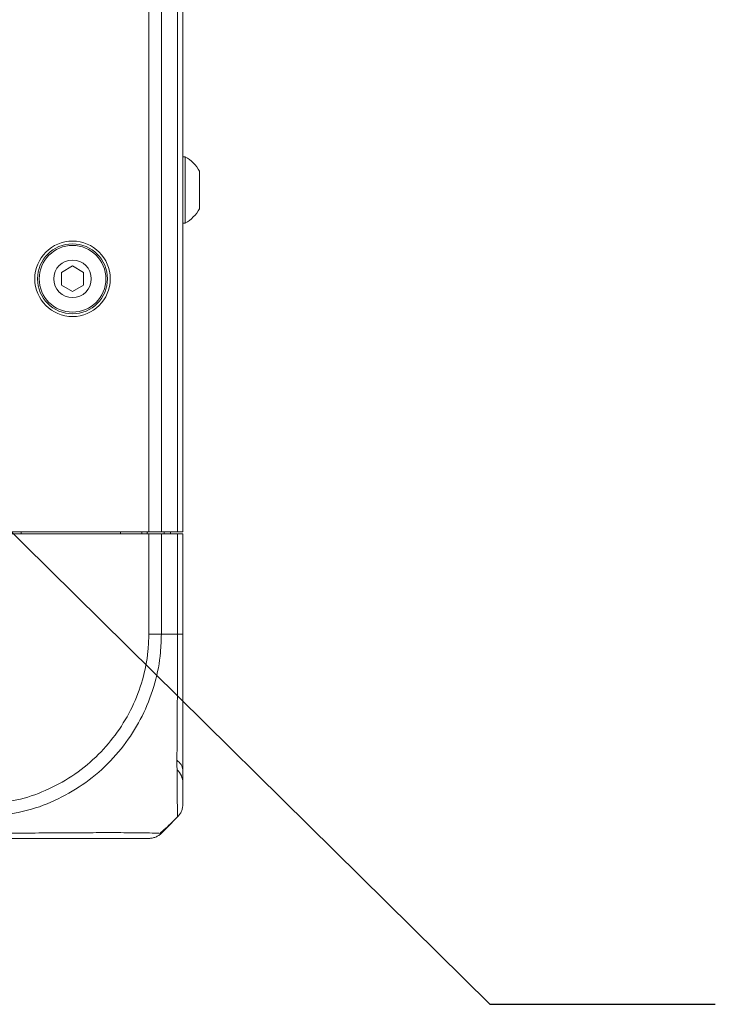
# Model space of a CAD drawing. Header units: millimetres. Extents: x 0 to 1118, y 0 to 864.
# Tile 167 of 256: x 775 to 794, y 63 to 91. Entities that reach past the tile are written whole.
import ezdxf

# ---------------------------------------------------------------- set-up
doc = ezdxf.new("R2010")
doc.units = ezdxf.units.MM
doc.dimstyles.new('SLDDIMSTYLE2', dxfattribs={"dimtxt": 0.18, "dimasz": 3.302, "dimexe": 0, "dimexo": 0.0625, "dimgap": 0, "dimtad": 0, "dimtih": 1, "dimtoh": 1, "dimdec": 0, "dimrnd": 1e-09, "dimzin": 0, "dimdsep": 46, "dimtxsty": 'Standard', "dimsah": 1, "dimcen": 0.09, "dimadec": 0, "dimazin": 0, "dimtfac": 3.302, "dimtdec": 0, "dimtofl": 0, "dimtmove": 0, "dimatfit": 3, "dimfxl": 1, "dimfrac": 2, "dimtolj": 1, "dimtzin": 0, "dimarcsym": 0})

msp = doc.modelspace()

# ---------------------------------------------------------------- linework, layer by layer
at = {"color": 9, "linetype": 'Continuous', "lineweight": 0}
for p, q in [((778.445, 76.373), (778.445, 133.123)), ((778.798, 133.123), (778.798, 76.373)), ((779.255, 76.373), (779.255, 133.123)), ((778.402, 76.323), (778.402, 76.373)), ((778.445, 73.499), (778.445, 76.323)), ((778.798, 76.323), (778.798, 73.498)), ((779.255, 73.498), (779.255, 76.323)), ((778.798, 73.498), (779.255, 73.498))]:
    msp.add_line(p, q, dxfattribs=at)
at = {"color": 7, "linetype": 'Continuous', "lineweight": 15}
for p, q in [((779.402, 133.123), (779.402, 76.373)), ((779.467, 86.936), (779.402, 86.936)), ((779.467, 85.061), (779.467, 86.936)), ((779.872, 85.471), (779.872, 86.526)), ((779.402, 85.061), (779.467, 85.061)), ((776.298, 83.859), (775.986, 83.679)), ((776.611, 83.679), (776.298, 83.859)), ((775.986, 83.679), (775.986, 83.318)), ((776.611, 83.318), (776.611, 83.679)), ((775.986, 83.318), (776.298, 83.138)), ((776.298, 83.138), (776.611, 83.318)), ((774.152, 76.373), (778.445, 76.373)), ((774.211, 76.323), (778.445, 76.323)), ((774.853, 76.373), (774.852, 76.323)), ((777.651, 76.373), (777.652, 76.323)), ((778.252, 76.373), (778.252, 76.323)), ((778.403, 76.373), (778.402, 76.323)), ((778.798, 76.373), (778.445, 76.373)), ((778.445, 76.323), (778.798, 76.323)), ((779.255, 76.373), (778.798, 76.373)), ((778.798, 76.323), (779.255, 76.323)), ((778.876, 76.373), (778.877, 76.323)), ((779.052, 76.323), (779.052, 76.373)), ((779.054, 76.323), (779.054, 76.373)), ((779.402, 76.373), (779.255, 76.373)), ((779.255, 76.323), (779.402, 76.323)), ((779.402, 76.323), (779.402, 73.499)), ((778.959, 68.056), (779.255, 68.352))]:
    msp.add_line(p, q, dxfattribs=at)
for radius in [1.062, 0.984, 0.938, 0.528]:
    msp.add_circle((776.298, 83.498), radius, dxfattribs=at)
for centre, radius, start, end in [((778.928, 85.998), 1.081, 29.2162, 60.1179), ((778.928, 85.998), 1.081, 299.8821, 330.7838), ((778.902, 69.311), 0.5, 0, 47.2611)]:
    msp.add_arc(centre, radius, start, end, dxfattribs=at)
at = {"color": 9, "linetype": 'Continuous', "lineweight": 0}
msp.add_arc((779.072, 69.653), 0.331, 4.2362, 59.6503, dxfattribs=at)
for points, knots in [([(773.651, 68.706), (774.049, 68.734), (774.73, 68.782), (775.639, 69.12), (776.383, 69.542), (777.035, 70.086), (777.575, 70.728), (777.996, 71.436), (778.286, 72.207), (778.427, 72.905), (778.44, 73.339), (778.444, 73.499)], [0, 0, 0, 0, 0.158413, 0.271114, 0.383835, 0.49919, 0.608333, 0.717478, 0.826751, 0.936004, 1, 1, 1, 1]), ([(778.798, 73.498), (778.793, 73.326), (778.779, 72.864), (778.635, 72.113), (778.329, 71.285), (777.881, 70.516), (777.301, 69.824), (776.598, 69.241), (775.796, 68.79), (774.816, 68.434), (774.079, 68.382), (773.652, 68.352)], [0, 0, 0, 0, 0.063881, 0.171582, 0.282525, 0.390047, 0.500815, 0.616212, 0.727169, 0.841682, 1, 1, 1, 1]), ([(779.255, 68.352), (779.255, 68.357), (779.255, 68.372), (779.252, 68.519), (779.245, 68.823), (779.24, 69.268), (779.237, 69.814), (779.238, 70.459), (779.243, 71.185), (779.25, 71.964), (779.255, 72.745), (779.255, 73.245), (779.255, 73.498)], [0, 0, 0, 0, 0.065796, 0.172761, 0.282893, 0.389757, 0.499797, 0.596871, 0.703946, 0.814211, 0.906126, 1, 1, 1, 1]), ([(773.68, 67.895), (773.847, 67.895), (774.303, 67.895), (775.047, 67.898), (775.87, 67.904), (776.636, 67.909), (777.362, 67.911), (777.962, 67.909), (778.399, 67.903), (778.675, 67.897), (778.717, 67.897), (778.735, 67.896)], [0, 0, 0, 0, 0.067138, 0.182638, 0.301576, 0.416957, 0.535791, 0.680177, 0.794756, 0.912682, 1, 1, 1, 1])]:
    msp.add_open_spline(points, degree=3, knots=knots, dxfattribs=at)
for points in [[(778.798, 73.498), (778.774, 73.498), (778.725, 73.499), (778.637, 73.499), (778.543, 73.499), (778.477, 73.499), (778.444, 73.499)], [(779.255, 73.498), (779.277, 73.498), (779.321, 73.499), (779.366, 73.499), (779.396, 73.499), (779.4, 73.499), (779.402, 73.499)]]:
    msp.add_open_spline(points, degree=3, dxfattribs=at)
at = {"color": 7, "linetype": 'Continuous', "lineweight": 15}
for points, knots in [([(779.402, 73.499), (779.402, 73.266), (779.402, 72.8), (779.402, 72.078), (779.402, 71.355), (779.402, 70.681), (779.402, 70.082), (779.402, 69.573), (779.402, 69.155), (779.402, 68.866), (779.402, 68.724), (779.402, 68.711), (779.402, 68.706)], [0, 0, 0, 0, 0.092915, 0.185815, 0.294478, 0.403162, 0.500201, 0.608625, 0.717044, 0.825569, 0.934081, 1, 1, 1, 1]), ([(778.75, 67.881), (778.809, 67.933), (778.983, 68.088), (779.147, 68.25), (779.256, 68.357)], [0, 0, 0, 0, 0.334467, 1, 1, 1, 1]), ([(778.959, 68.056), (778.957, 68.053), (778.941, 68.038), (778.887, 67.983), (778.836, 67.932), (778.798, 67.895)], [0, 0, 0, 0, 0.051239, 0.304553, 1, 1, 1, 1]), ([(778.445, 67.748), (778.418, 67.748), (778.373, 67.748), (778.07, 67.748), (777.657, 67.748), (777.099, 67.748), (776.425, 67.748), (775.719, 67.748), (774.953, 67.748), (774.262, 67.748), (773.833, 67.748), (773.677, 67.748)], [0, 0, 0, 0, 0.147652, 0.256205, 0.364776, 0.499589, 0.608942, 0.718292, 0.827742, 0.937176, 1, 1, 1, 1])]:
    msp.add_open_spline(points, degree=3, knots=knots, dxfattribs=at)
for points in [[(779.255, 68.352), (779.277, 68.376), (779.321, 68.425), (779.366, 68.513), (779.396, 68.607), (779.4, 68.673), (779.402, 68.706)], [(778.798, 67.895), (778.774, 67.873), (778.725, 67.829), (778.637, 67.784), (778.543, 67.754), (778.477, 67.75), (778.445, 67.748)]]:
    msp.add_open_spline(points, degree=3, dxfattribs=at)

# ---------------------------------------------------------------- leaders
at = {"color": 7, "linetype": 'Continuous', "lineweight": 0}
msp.add_leader([(762.191, 88.606), (788.037, 63.079), (794.387, 63.079)], dimstyle='SLDDIMSTYLE2', dxfattribs=at)

doc.saveas('drawing.dxf')
